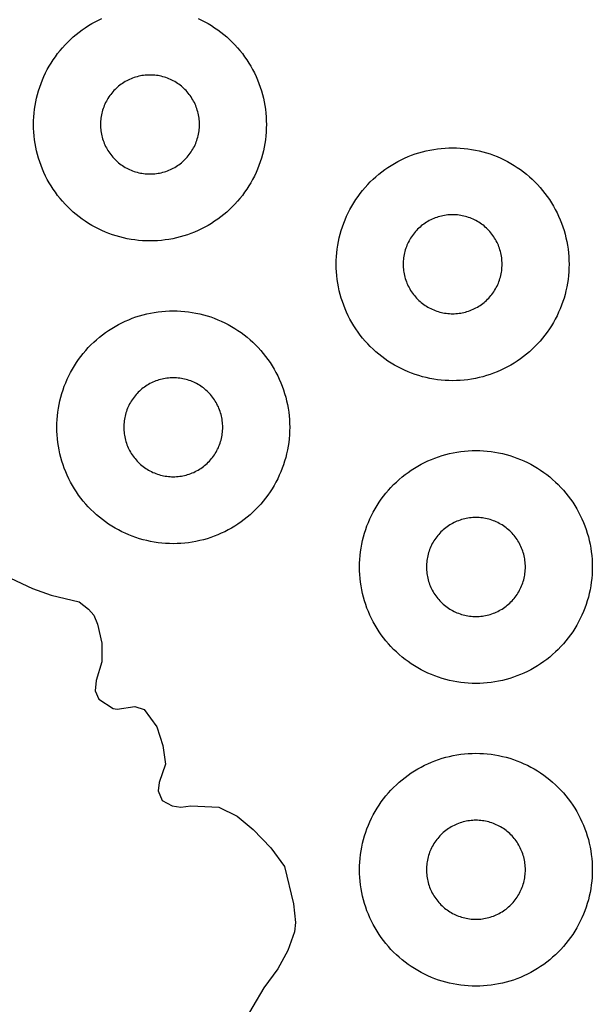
# Model space of a CAD drawing. Header units: millimetres. Extents: x 0 to 2500, y 0 to 1250.
# Tile 76 of 140: x 591 to 641, y 463 to 548. Entities that reach past the tile are written whole.
import ezdxf

# ---------------------------------------------------------------- set-up
doc = ezdxf.new("R2010")
doc.units = ezdxf.units.MM
doc.layers.add('CUT', color=1, linetype='Continuous')

msp = doc.modelspace()

# ---------------------------------------------------------------- linework, layer by layer
at = {"layer": 'CUT'}
for points in [[(606.627, 547.609), (606.923, 547.469), (607.214, 547.32), (607.5, 547.161), (607.781, 546.992), (608.056, 546.815), (608.325, 546.629), (608.588, 546.434), (608.844, 546.23), (609.094, 546.019), (609.336, 545.799), (609.571, 545.571), (609.799, 545.336), (610.019, 545.094), (610.23, 544.844), (610.434, 544.588), (610.629, 544.325), (610.815, 544.056), (610.992, 543.781), (611.161, 543.5), (611.32, 543.214), (611.469, 542.923), (611.609, 542.627), (611.739, 542.327), (611.859, 542.023), (611.97, 541.715), (612.07, 541.403), (612.16, 541.089), (612.239, 540.771), (612.308, 540.451), (612.367, 540.129), (612.415, 539.806), (612.452, 539.481), (612.479, 539.154), (612.495, 538.828), (612.5, 538.5), (612.495, 538.173), (612.479, 537.846), (612.452, 537.52), (612.415, 537.195), (612.367, 536.871), (612.308, 536.549), (612.239, 536.23), (612.16, 535.912), (612.07, 535.597), (611.97, 535.286), (611.859, 534.978), (611.739, 534.674), (611.609, 534.373), (611.469, 534.077), (611.32, 533.786), (611.161, 533.5), (610.992, 533.22), (610.815, 532.945), (610.629, 532.676), (610.434, 532.413), (610.23, 532.156), (610.019, 531.907), (609.799, 531.664), (609.571, 531.429), (609.336, 531.202), (609.094, 530.982), (608.844, 530.77), (608.588, 530.567), (608.325, 530.372), (608.056, 530.186), (607.781, 530.008), (607.5, 529.84), (607.214, 529.681), (606.923, 529.532), (606.627, 529.392), (606.327, 529.262), (606.023, 529.141), (605.715, 529.031), (605.403, 528.931), (605.089, 528.841), (604.771, 528.762), (604.451, 528.692), (604.129, 528.634), (603.806, 528.586), (603.481, 528.548), (603.154, 528.522), (602.828, 528.506), (602.5, 528.5), (602.173, 528.506), (601.846, 528.522), (601.52, 528.548), (601.195, 528.586), (600.871, 528.634), (600.549, 528.692), (600.23, 528.762), (599.912, 528.841), (599.597, 528.931), (599.286, 529.031), (598.978, 529.141), (598.674, 529.262), (598.373, 529.392), (598.077, 529.532), (597.786, 529.681), (597.5, 529.84), (597.22, 530.008), (596.945, 530.186), (596.676, 530.372), (596.413, 530.567), (596.156, 530.77), (595.907, 530.982), (595.664, 531.202), (595.429, 531.429), (595.202, 531.664), (594.982, 531.907), (594.77, 532.156), (594.567, 532.413), (594.372, 532.676), (594.186, 532.945), (594.008, 533.22), (593.84, 533.5), (593.681, 533.786), (593.532, 534.077), (593.392, 534.373), (593.262, 534.674), (593.141, 534.978), (593.031, 535.286), (592.931, 535.597), (592.841, 535.912), (592.762, 536.23), (592.692, 536.549), (592.634, 536.871), (592.586, 537.195), (592.548, 537.52), (592.522, 537.846), (592.506, 538.173), (592.5, 538.5), (592.506, 538.828), (592.522, 539.154), (592.548, 539.481), (592.586, 539.806), (592.634, 540.129), (592.692, 540.451), (592.762, 540.771), (592.841, 541.089), (592.931, 541.403), (593.031, 541.715), (593.141, 542.023), (593.262, 542.327), (593.392, 542.627), (593.532, 542.923), (593.681, 543.214), (593.84, 543.5), (594.008, 543.781), (594.186, 544.056), (594.372, 544.325), (594.567, 544.588), (594.77, 544.844), (594.982, 545.094), (595.202, 545.336), (595.429, 545.571), (595.664, 545.799), (595.907, 546.019), (596.156, 546.23), (596.413, 546.434), (596.676, 546.629), (596.945, 546.815), (597.22, 546.992), (597.5, 547.161), (597.786, 547.32), (598.077, 547.469), (598.373, 547.609)], [(587.616, 500.882), (592.412, 498.653), (594.012, 498.085), (596.411, 497.522), (597.217, 496.888), (597.669, 496.367), (597.993, 495.58), (598.352, 493.957), (598.354, 492.367), (597.884, 490.742), (597.788, 489.863), (598.118, 489.158), (599.328, 488.36), (599.669, 488.279), (601.211, 488.506), (602.011, 488.249), (603.102, 486.776), (603.617, 485.173), (603.844, 483.576), (603.29, 481.985), (603.209, 481.279), (603.55, 480.434), (604.393, 479.983), (605.161, 479.886), (606.019, 479.989), (608.411, 479.881), (609.999, 479.104), (611.37, 477.964), (612.868, 476.375), (614.07, 474.767), (614.835, 471.567), (614.999, 469.967), (614.928, 469.167), (614.352, 467.567), (613.479, 465.978), (612.288, 464.366), (610.39, 461.159)]]:
    msp.add_lwpolyline(points, dxfattribs=at)
for points in [[(606.748, 538.639), (606.741, 538.778), (606.73, 538.917), (606.714, 539.055), (606.694, 539.193), (606.669, 539.329), (606.639, 539.465), (606.606, 539.6), (606.567, 539.734), (606.525, 539.866), (606.478, 539.997), (606.427, 540.127), (606.372, 540.254), (606.312, 540.38), (606.249, 540.504), (606.181, 540.625), (606.109, 540.745), (606.034, 540.862), (605.955, 540.976), (605.872, 541.088), (605.786, 541.197), (605.696, 541.303), (605.602, 541.406), (605.506, 541.506), (605.406, 541.602), (605.303, 541.696), (605.197, 541.786), (605.088, 541.872), (604.976, 541.955), (604.862, 542.034), (604.745, 542.109), (604.625, 542.181), (604.504, 542.249), (604.38, 542.312), (604.254, 542.372), (604.127, 542.427), (603.997, 542.478), (603.866, 542.525), (603.734, 542.567), (603.6, 542.606), (603.465, 542.639), (603.329, 542.669), (603.193, 542.694), (603.055, 542.714), (602.917, 542.73), (602.778, 542.741), (602.639, 542.748), (602.5, 542.75), (602.361, 542.748), (602.222, 542.741), (602.084, 542.73), (601.946, 542.714), (601.808, 542.694), (601.671, 542.669), (601.535, 542.639), (601.4, 542.606), (601.267, 542.567), (601.134, 542.525), (601.003, 542.478), (600.874, 542.427), (600.746, 542.372), (600.621, 542.312), (600.497, 542.249), (600.375, 542.181), (600.256, 542.109), (600.139, 542.034), (600.025, 541.955), (599.913, 541.872), (599.804, 541.786), (599.698, 541.696), (599.595, 541.602), (599.495, 541.506), (599.398, 541.406), (599.305, 541.303), (599.215, 541.197), (599.129, 541.088), (599.046, 540.976), (598.967, 540.862), (598.891, 540.745), (598.82, 540.625), (598.752, 540.504), (598.689, 540.38), (598.629, 540.254), (598.574, 540.127), (598.523, 539.997), (598.476, 539.866), (598.433, 539.734), (598.395, 539.6), (598.361, 539.465), (598.332, 539.329), (598.307, 539.193), (598.287, 539.055), (598.271, 538.917), (598.259, 538.778), (598.253, 538.639), (598.25, 538.5), (598.253, 538.361), (598.259, 538.222), (598.271, 538.084), (598.287, 537.946), (598.307, 537.808), (598.332, 537.671), (598.361, 537.535), (598.395, 537.4), (598.433, 537.267), (598.476, 537.134), (598.523, 537.003), (598.574, 536.874), (598.629, 536.746), (598.689, 536.621), (598.752, 536.497), (598.82, 536.375), (598.891, 536.256), (598.967, 536.139), (599.046, 536.025), (599.129, 535.913), (599.215, 535.804), (599.305, 535.698), (599.398, 535.595), (599.495, 535.495), (599.595, 535.398), (599.698, 535.305), (599.804, 535.215), (599.913, 535.129), (600.025, 535.046), (600.139, 534.967), (600.256, 534.891), (600.375, 534.82), (600.497, 534.752), (600.621, 534.689), (600.746, 534.629), (600.874, 534.574), (601.003, 534.523), (601.134, 534.476), (601.267, 534.433), (601.4, 534.395), (601.535, 534.361), (601.671, 534.332), (601.808, 534.307), (601.946, 534.287), (602.084, 534.271), (602.222, 534.259), (602.361, 534.253), (602.5, 534.25), (602.639, 534.253), (602.778, 534.259), (602.917, 534.271), (603.055, 534.287), (603.193, 534.307), (603.329, 534.332), (603.465, 534.361), (603.6, 534.395), (603.734, 534.433), (603.866, 534.476), (603.997, 534.523), (604.127, 534.574), (604.254, 534.629), (604.38, 534.689), (604.504, 534.752), (604.625, 534.82), (604.745, 534.891), (604.862, 534.967), (604.976, 535.046), (605.088, 535.129), (605.197, 535.215), (605.303, 535.305), (605.406, 535.398), (605.506, 535.495), (605.602, 535.595), (605.696, 535.698), (605.786, 535.804), (605.872, 535.913), (605.955, 536.025), (606.034, 536.139), (606.109, 536.256), (606.181, 536.375), (606.249, 536.497), (606.312, 536.621), (606.372, 536.746), (606.427, 536.874), (606.478, 537.003), (606.525, 537.134), (606.567, 537.267), (606.606, 537.4), (606.639, 537.535), (606.669, 537.671), (606.694, 537.808), (606.714, 537.946), (606.73, 538.084), (606.741, 538.222), (606.748, 538.361), (606.75, 538.5)], [(638.495, 526.173), (638.479, 525.846), (638.452, 525.52), (638.415, 525.195), (638.367, 524.871), (638.308, 524.549), (638.239, 524.23), (638.16, 523.912), (638.07, 523.597), (637.97, 523.286), (637.859, 522.978), (637.739, 522.674), (637.609, 522.373), (637.469, 522.077), (637.32, 521.786), (637.161, 521.5), (636.992, 521.22), (636.815, 520.945), (636.629, 520.676), (636.434, 520.413), (636.23, 520.156), (636.019, 519.907), (635.799, 519.664), (635.571, 519.429), (635.336, 519.202), (635.094, 518.982), (634.844, 518.77), (634.588, 518.567), (634.325, 518.372), (634.056, 518.186), (633.781, 518.008), (633.5, 517.84), (633.214, 517.681), (632.923, 517.532), (632.627, 517.392), (632.327, 517.262), (632.023, 517.141), (631.715, 517.031), (631.403, 516.931), (631.089, 516.841), (630.771, 516.762), (630.451, 516.692), (630.129, 516.634), (629.806, 516.586), (629.481, 516.548), (629.154, 516.522), (628.828, 516.506), (628.5, 516.5), (628.173, 516.506), (627.846, 516.522), (627.52, 516.548), (627.195, 516.586), (626.871, 516.634), (626.549, 516.692), (626.23, 516.762), (625.912, 516.841), (625.597, 516.931), (625.286, 517.031), (624.978, 517.141), (624.674, 517.262), (624.373, 517.392), (624.077, 517.532), (623.786, 517.681), (623.5, 517.84), (623.22, 518.008), (622.945, 518.186), (622.676, 518.372), (622.413, 518.567), (622.156, 518.77), (621.907, 518.982), (621.664, 519.202), (621.429, 519.429), (621.202, 519.664), (620.982, 519.907), (620.77, 520.156), (620.567, 520.413), (620.372, 520.676), (620.186, 520.945), (620.008, 521.22), (619.84, 521.5), (619.681, 521.786), (619.532, 522.077), (619.392, 522.373), (619.262, 522.674), (619.141, 522.978), (619.031, 523.286), (618.931, 523.597), (618.841, 523.912), (618.762, 524.23), (618.692, 524.549), (618.634, 524.871), (618.586, 525.195), (618.548, 525.52), (618.522, 525.846), (618.506, 526.173), (618.5, 526.5), (618.506, 526.828), (618.522, 527.154), (618.548, 527.481), (618.586, 527.806), (618.634, 528.129), (618.692, 528.451), (618.762, 528.771), (618.841, 529.089), (618.931, 529.403), (619.031, 529.715), (619.141, 530.023), (619.262, 530.327), (619.392, 530.627), (619.532, 530.923), (619.681, 531.214), (619.84, 531.5), (620.008, 531.781), (620.186, 532.056), (620.372, 532.325), (620.567, 532.588), (620.77, 532.844), (620.982, 533.094), (621.202, 533.336), (621.429, 533.571), (621.664, 533.799), (621.907, 534.019), (622.156, 534.23), (622.413, 534.434), (622.676, 534.629), (622.945, 534.815), (623.22, 534.992), (623.5, 535.161), (623.786, 535.32), (624.077, 535.469), (624.373, 535.609), (624.674, 535.739), (624.978, 535.859), (625.286, 535.97), (625.597, 536.07), (625.912, 536.16), (626.23, 536.239), (626.549, 536.308), (626.871, 536.367), (627.195, 536.415), (627.52, 536.452), (627.846, 536.479), (628.173, 536.495), (628.5, 536.5), (628.828, 536.495), (629.154, 536.479), (629.481, 536.452), (629.806, 536.415), (630.129, 536.367), (630.451, 536.308), (630.771, 536.239), (631.089, 536.16), (631.403, 536.07), (631.715, 535.97), (632.023, 535.859), (632.327, 535.739), (632.627, 535.609), (632.923, 535.469), (633.214, 535.32), (633.5, 535.161), (633.781, 534.992), (634.056, 534.815), (634.325, 534.629), (634.588, 534.434), (634.844, 534.23), (635.094, 534.019), (635.336, 533.799), (635.571, 533.571), (635.799, 533.336), (636.019, 533.094), (636.23, 532.844), (636.434, 532.588), (636.629, 532.325), (636.815, 532.056), (636.992, 531.781), (637.161, 531.5), (637.32, 531.214), (637.469, 530.923), (637.609, 530.627), (637.739, 530.327), (637.859, 530.023), (637.97, 529.715), (638.07, 529.403), (638.16, 529.089), (638.239, 528.771), (638.308, 528.451), (638.367, 528.129), (638.415, 527.806), (638.452, 527.481), (638.479, 527.154), (638.495, 526.828), (638.5, 526.5)], [(632.748, 526.639), (632.741, 526.778), (632.73, 526.917), (632.714, 527.055), (632.694, 527.193), (632.669, 527.329), (632.639, 527.465), (632.606, 527.6), (632.567, 527.734), (632.525, 527.866), (632.478, 527.997), (632.427, 528.127), (632.372, 528.254), (632.312, 528.38), (632.249, 528.504), (632.181, 528.625), (632.109, 528.745), (632.034, 528.862), (631.955, 528.976), (631.872, 529.088), (631.786, 529.197), (631.696, 529.303), (631.602, 529.406), (631.506, 529.506), (631.406, 529.602), (631.303, 529.696), (631.197, 529.786), (631.088, 529.872), (630.976, 529.955), (630.862, 530.034), (630.745, 530.109), (630.625, 530.181), (630.504, 530.249), (630.38, 530.312), (630.254, 530.372), (630.127, 530.427), (629.997, 530.478), (629.866, 530.525), (629.734, 530.567), (629.6, 530.606), (629.465, 530.639), (629.329, 530.669), (629.193, 530.694), (629.055, 530.714), (628.917, 530.73), (628.778, 530.741), (628.639, 530.748), (628.5, 530.75), (628.361, 530.748), (628.222, 530.741), (628.084, 530.73), (627.946, 530.714), (627.808, 530.694), (627.671, 530.669), (627.535, 530.639), (627.4, 530.606), (627.267, 530.567), (627.134, 530.525), (627.003, 530.478), (626.874, 530.427), (626.746, 530.372), (626.621, 530.312), (626.497, 530.249), (626.375, 530.181), (626.256, 530.109), (626.139, 530.034), (626.025, 529.955), (625.913, 529.872), (625.804, 529.786), (625.698, 529.696), (625.595, 529.602), (625.495, 529.506), (625.398, 529.406), (625.305, 529.303), (625.215, 529.197), (625.129, 529.088), (625.046, 528.976), (624.967, 528.862), (624.891, 528.745), (624.82, 528.625), (624.752, 528.504), (624.689, 528.38), (624.629, 528.254), (624.574, 528.127), (624.523, 527.997), (624.476, 527.866), (624.433, 527.734), (624.395, 527.6), (624.361, 527.465), (624.332, 527.329), (624.307, 527.193), (624.287, 527.055), (624.271, 526.917), (624.259, 526.778), (624.253, 526.639), (624.25, 526.5), (624.253, 526.361), (624.259, 526.222), (624.271, 526.084), (624.287, 525.946), (624.307, 525.808), (624.332, 525.671), (624.361, 525.535), (624.395, 525.4), (624.433, 525.267), (624.476, 525.134), (624.523, 525.003), (624.574, 524.874), (624.629, 524.746), (624.689, 524.621), (624.752, 524.497), (624.82, 524.375), (624.891, 524.256), (624.967, 524.139), (625.046, 524.025), (625.129, 523.913), (625.215, 523.804), (625.305, 523.698), (625.398, 523.595), (625.495, 523.495), (625.595, 523.398), (625.698, 523.305), (625.804, 523.215), (625.913, 523.129), (626.025, 523.046), (626.139, 522.967), (626.256, 522.891), (626.375, 522.82), (626.497, 522.752), (626.621, 522.689), (626.746, 522.629), (626.874, 522.574), (627.003, 522.523), (627.134, 522.476), (627.267, 522.433), (627.4, 522.395), (627.535, 522.361), (627.671, 522.332), (627.808, 522.307), (627.946, 522.287), (628.084, 522.271), (628.222, 522.259), (628.361, 522.253), (628.5, 522.25), (628.639, 522.253), (628.778, 522.259), (628.917, 522.271), (629.055, 522.287), (629.193, 522.307), (629.329, 522.332), (629.465, 522.361), (629.6, 522.395), (629.734, 522.433), (629.866, 522.476), (629.997, 522.523), (630.127, 522.574), (630.254, 522.629), (630.38, 522.689), (630.504, 522.752), (630.625, 522.82), (630.745, 522.891), (630.862, 522.967), (630.976, 523.046), (631.088, 523.129), (631.197, 523.215), (631.303, 523.305), (631.406, 523.398), (631.506, 523.495), (631.602, 523.595), (631.696, 523.698), (631.786, 523.804), (631.872, 523.913), (631.955, 524.025), (632.034, 524.139), (632.109, 524.256), (632.181, 524.375), (632.249, 524.497), (632.312, 524.621), (632.372, 524.746), (632.427, 524.874), (632.478, 525.003), (632.525, 525.134), (632.567, 525.267), (632.606, 525.4), (632.639, 525.535), (632.669, 525.671), (632.694, 525.808), (632.714, 525.946), (632.73, 526.084), (632.741, 526.222), (632.748, 526.361), (632.75, 526.5)], [(614.495, 512.173), (614.479, 511.846), (614.452, 511.52), (614.415, 511.195), (614.367, 510.871), (614.308, 510.549), (614.239, 510.23), (614.16, 509.912), (614.07, 509.597), (613.97, 509.286), (613.859, 508.978), (613.739, 508.674), (613.609, 508.373), (613.469, 508.077), (613.32, 507.786), (613.161, 507.5), (612.992, 507.22), (612.815, 506.945), (612.629, 506.676), (612.434, 506.413), (612.23, 506.156), (612.019, 505.907), (611.799, 505.664), (611.571, 505.429), (611.336, 505.202), (611.094, 504.982), (610.844, 504.77), (610.588, 504.567), (610.325, 504.372), (610.056, 504.186), (609.781, 504.008), (609.5, 503.84), (609.214, 503.681), (608.923, 503.532), (608.627, 503.392), (608.327, 503.262), (608.023, 503.141), (607.715, 503.031), (607.403, 502.931), (607.089, 502.841), (606.771, 502.762), (606.451, 502.692), (606.129, 502.634), (605.806, 502.586), (605.481, 502.548), (605.154, 502.522), (604.828, 502.506), (604.5, 502.5), (604.173, 502.506), (603.846, 502.522), (603.52, 502.548), (603.195, 502.586), (602.871, 502.634), (602.549, 502.692), (602.23, 502.762), (601.912, 502.841), (601.597, 502.931), (601.286, 503.031), (600.978, 503.141), (600.674, 503.262), (600.373, 503.392), (600.077, 503.532), (599.786, 503.681), (599.5, 503.84), (599.22, 504.008), (598.945, 504.186), (598.676, 504.372), (598.413, 504.567), (598.156, 504.77), (597.907, 504.982), (597.664, 505.202), (597.429, 505.429), (597.202, 505.664), (596.982, 505.907), (596.77, 506.156), (596.567, 506.413), (596.372, 506.676), (596.186, 506.945), (596.008, 507.22), (595.84, 507.5), (595.681, 507.786), (595.532, 508.077), (595.392, 508.373), (595.262, 508.674), (595.141, 508.978), (595.031, 509.286), (594.931, 509.597), (594.841, 509.912), (594.762, 510.23), (594.692, 510.549), (594.634, 510.871), (594.586, 511.195), (594.548, 511.52), (594.522, 511.846), (594.506, 512.173), (594.5, 512.5), (594.506, 512.828), (594.522, 513.154), (594.548, 513.481), (594.586, 513.806), (594.634, 514.129), (594.692, 514.451), (594.762, 514.771), (594.841, 515.089), (594.931, 515.403), (595.031, 515.715), (595.141, 516.023), (595.262, 516.327), (595.392, 516.627), (595.532, 516.923), (595.681, 517.214), (595.84, 517.5), (596.008, 517.781), (596.186, 518.056), (596.372, 518.325), (596.567, 518.588), (596.77, 518.844), (596.982, 519.094), (597.202, 519.336), (597.429, 519.571), (597.664, 519.799), (597.907, 520.019), (598.156, 520.23), (598.413, 520.434), (598.676, 520.629), (598.945, 520.815), (599.22, 520.992), (599.5, 521.161), (599.786, 521.32), (600.077, 521.469), (600.373, 521.609), (600.674, 521.739), (600.978, 521.859), (601.286, 521.97), (601.597, 522.07), (601.912, 522.16), (602.23, 522.239), (602.549, 522.308), (602.871, 522.367), (603.195, 522.415), (603.52, 522.452), (603.846, 522.479), (604.173, 522.495), (604.5, 522.5), (604.828, 522.495), (605.154, 522.479), (605.481, 522.452), (605.806, 522.415), (606.129, 522.367), (606.451, 522.308), (606.771, 522.239), (607.089, 522.16), (607.403, 522.07), (607.715, 521.97), (608.023, 521.859), (608.327, 521.739), (608.627, 521.609), (608.923, 521.469), (609.214, 521.32), (609.5, 521.161), (609.781, 520.992), (610.056, 520.815), (610.325, 520.629), (610.588, 520.434), (610.844, 520.23), (611.094, 520.019), (611.336, 519.799), (611.571, 519.571), (611.799, 519.336), (612.019, 519.094), (612.23, 518.844), (612.434, 518.588), (612.629, 518.325), (612.815, 518.056), (612.992, 517.781), (613.161, 517.5), (613.32, 517.214), (613.469, 516.923), (613.609, 516.627), (613.739, 516.327), (613.859, 516.023), (613.97, 515.715), (614.07, 515.403), (614.16, 515.089), (614.239, 514.771), (614.308, 514.451), (614.367, 514.129), (614.415, 513.806), (614.452, 513.481), (614.479, 513.154), (614.495, 512.828), (614.5, 512.5)], [(608.748, 512.639), (608.741, 512.778), (608.73, 512.917), (608.714, 513.055), (608.694, 513.193), (608.669, 513.329), (608.639, 513.465), (608.606, 513.6), (608.567, 513.734), (608.525, 513.866), (608.478, 513.997), (608.427, 514.127), (608.372, 514.254), (608.312, 514.38), (608.249, 514.504), (608.181, 514.625), (608.109, 514.745), (608.034, 514.862), (607.955, 514.976), (607.872, 515.088), (607.786, 515.197), (607.696, 515.303), (607.602, 515.406), (607.506, 515.506), (607.406, 515.602), (607.303, 515.696), (607.197, 515.786), (607.088, 515.872), (606.976, 515.955), (606.862, 516.034), (606.745, 516.109), (606.625, 516.181), (606.504, 516.249), (606.38, 516.312), (606.254, 516.372), (606.127, 516.427), (605.997, 516.478), (605.866, 516.525), (605.734, 516.567), (605.6, 516.606), (605.465, 516.639), (605.329, 516.669), (605.193, 516.694), (605.055, 516.714), (604.917, 516.73), (604.778, 516.741), (604.639, 516.748), (604.5, 516.75), (604.361, 516.748), (604.222, 516.741), (604.084, 516.73), (603.946, 516.714), (603.808, 516.694), (603.671, 516.669), (603.535, 516.639), (603.4, 516.606), (603.267, 516.567), (603.134, 516.525), (603.003, 516.478), (602.874, 516.427), (602.746, 516.372), (602.621, 516.312), (602.497, 516.249), (602.375, 516.181), (602.256, 516.109), (602.139, 516.034), (602.025, 515.955), (601.913, 515.872), (601.804, 515.786), (601.698, 515.696), (601.595, 515.602), (601.495, 515.506), (601.398, 515.406), (601.305, 515.303), (601.215, 515.197), (601.129, 515.088), (601.046, 514.976), (600.967, 514.862), (600.891, 514.745), (600.82, 514.625), (600.752, 514.504), (600.689, 514.38), (600.629, 514.254), (600.574, 514.127), (600.523, 513.997), (600.476, 513.866), (600.433, 513.734), (600.395, 513.6), (600.361, 513.465), (600.332, 513.329), (600.307, 513.193), (600.287, 513.055), (600.271, 512.917), (600.259, 512.778), (600.253, 512.639), (600.25, 512.5), (600.253, 512.361), (600.259, 512.222), (600.271, 512.084), (600.287, 511.946), (600.307, 511.808), (600.332, 511.671), (600.361, 511.535), (600.395, 511.4), (600.433, 511.267), (600.476, 511.134), (600.523, 511.003), (600.574, 510.874), (600.629, 510.746), (600.689, 510.621), (600.752, 510.497), (600.82, 510.375), (600.891, 510.256), (600.967, 510.139), (601.046, 510.025), (601.129, 509.913), (601.215, 509.804), (601.305, 509.698), (601.398, 509.595), (601.495, 509.495), (601.595, 509.398), (601.698, 509.305), (601.804, 509.215), (601.913, 509.129), (602.025, 509.046), (602.139, 508.967), (602.256, 508.891), (602.375, 508.82), (602.497, 508.752), (602.621, 508.689), (602.746, 508.629), (602.874, 508.574), (603.003, 508.523), (603.134, 508.476), (603.267, 508.433), (603.4, 508.395), (603.535, 508.361), (603.671, 508.332), (603.808, 508.307), (603.946, 508.287), (604.084, 508.271), (604.222, 508.259), (604.361, 508.253), (604.5, 508.25), (604.639, 508.253), (604.778, 508.259), (604.917, 508.271), (605.055, 508.287), (605.193, 508.307), (605.329, 508.332), (605.465, 508.361), (605.6, 508.395), (605.734, 508.433), (605.866, 508.476), (605.997, 508.523), (606.127, 508.574), (606.254, 508.629), (606.38, 508.689), (606.504, 508.752), (606.625, 508.82), (606.745, 508.891), (606.862, 508.967), (606.976, 509.046), (607.088, 509.129), (607.197, 509.215), (607.303, 509.305), (607.406, 509.398), (607.506, 509.495), (607.602, 509.595), (607.696, 509.698), (607.786, 509.804), (607.872, 509.913), (607.955, 510.025), (608.034, 510.139), (608.109, 510.256), (608.181, 510.375), (608.249, 510.497), (608.312, 510.621), (608.372, 510.746), (608.427, 510.874), (608.478, 511.003), (608.525, 511.134), (608.567, 511.267), (608.606, 511.4), (608.639, 511.535), (608.669, 511.671), (608.694, 511.808), (608.714, 511.946), (608.73, 512.084), (608.741, 512.222), (608.748, 512.361), (608.75, 512.5)], [(640.495, 500.173), (640.479, 499.846), (640.452, 499.52), (640.415, 499.195), (640.367, 498.871), (640.308, 498.549), (640.239, 498.23), (640.16, 497.912), (640.07, 497.597), (639.97, 497.286), (639.859, 496.978), (639.739, 496.674), (639.609, 496.373), (639.469, 496.077), (639.32, 495.786), (639.161, 495.5), (638.992, 495.22), (638.815, 494.945), (638.629, 494.676), (638.434, 494.413), (638.23, 494.156), (638.019, 493.907), (637.799, 493.664), (637.571, 493.429), (637.336, 493.202), (637.094, 492.982), (636.844, 492.77), (636.588, 492.567), (636.325, 492.372), (636.056, 492.186), (635.781, 492.008), (635.5, 491.84), (635.214, 491.681), (634.923, 491.532), (634.627, 491.392), (634.327, 491.262), (634.023, 491.141), (633.715, 491.031), (633.403, 490.931), (633.089, 490.841), (632.771, 490.762), (632.451, 490.692), (632.129, 490.634), (631.806, 490.586), (631.481, 490.548), (631.154, 490.522), (630.828, 490.506), (630.5, 490.5), (630.173, 490.506), (629.846, 490.522), (629.52, 490.548), (629.195, 490.586), (628.871, 490.634), (628.549, 490.692), (628.23, 490.762), (627.912, 490.841), (627.597, 490.931), (627.286, 491.031), (626.978, 491.141), (626.674, 491.262), (626.373, 491.392), (626.077, 491.532), (625.786, 491.681), (625.5, 491.84), (625.22, 492.008), (624.945, 492.186), (624.676, 492.372), (624.413, 492.567), (624.156, 492.77), (623.907, 492.982), (623.664, 493.202), (623.429, 493.429), (623.202, 493.664), (622.982, 493.907), (622.77, 494.156), (622.567, 494.413), (622.372, 494.676), (622.186, 494.945), (622.008, 495.22), (621.84, 495.5), (621.681, 495.786), (621.532, 496.077), (621.392, 496.373), (621.262, 496.674), (621.141, 496.978), (621.031, 497.286), (620.931, 497.597), (620.841, 497.912), (620.762, 498.23), (620.692, 498.549), (620.634, 498.871), (620.586, 499.195), (620.548, 499.52), (620.522, 499.846), (620.506, 500.173), (620.5, 500.5), (620.506, 500.828), (620.522, 501.154), (620.548, 501.481), (620.586, 501.806), (620.634, 502.129), (620.692, 502.451), (620.762, 502.771), (620.841, 503.089), (620.931, 503.403), (621.031, 503.715), (621.141, 504.023), (621.262, 504.327), (621.392, 504.627), (621.532, 504.923), (621.681, 505.214), (621.84, 505.5), (622.008, 505.781), (622.186, 506.056), (622.372, 506.325), (622.567, 506.588), (622.77, 506.844), (622.982, 507.094), (623.202, 507.336), (623.429, 507.571), (623.664, 507.799), (623.907, 508.019), (624.156, 508.23), (624.413, 508.434), (624.676, 508.629), (624.945, 508.815), (625.22, 508.992), (625.5, 509.161), (625.786, 509.32), (626.077, 509.469), (626.373, 509.609), (626.674, 509.739), (626.978, 509.859), (627.286, 509.97), (627.597, 510.07), (627.912, 510.16), (628.23, 510.239), (628.549, 510.308), (628.871, 510.367), (629.195, 510.415), (629.52, 510.452), (629.846, 510.479), (630.173, 510.495), (630.5, 510.5), (630.828, 510.495), (631.154, 510.479), (631.481, 510.452), (631.806, 510.415), (632.129, 510.367), (632.451, 510.308), (632.771, 510.239), (633.089, 510.16), (633.403, 510.07), (633.715, 509.97), (634.023, 509.859), (634.327, 509.739), (634.627, 509.609), (634.923, 509.469), (635.214, 509.32), (635.5, 509.161), (635.781, 508.992), (636.056, 508.815), (636.325, 508.629), (636.588, 508.434), (636.844, 508.23), (637.094, 508.019), (637.336, 507.799), (637.571, 507.571), (637.799, 507.336), (638.019, 507.094), (638.23, 506.844), (638.434, 506.588), (638.629, 506.325), (638.815, 506.056), (638.992, 505.781), (639.161, 505.5), (639.32, 505.214), (639.469, 504.923), (639.609, 504.627), (639.739, 504.327), (639.859, 504.023), (639.97, 503.715), (640.07, 503.403), (640.16, 503.089), (640.239, 502.771), (640.308, 502.451), (640.367, 502.129), (640.415, 501.806), (640.452, 501.481), (640.479, 501.154), (640.495, 500.828), (640.5, 500.5)], [(634.748, 500.639), (634.741, 500.778), (634.73, 500.917), (634.714, 501.055), (634.694, 501.193), (634.669, 501.329), (634.639, 501.465), (634.606, 501.6), (634.567, 501.734), (634.525, 501.866), (634.478, 501.997), (634.427, 502.127), (634.372, 502.254), (634.312, 502.38), (634.249, 502.504), (634.181, 502.625), (634.109, 502.745), (634.034, 502.862), (633.955, 502.976), (633.872, 503.088), (633.786, 503.197), (633.696, 503.303), (633.602, 503.406), (633.506, 503.506), (633.406, 503.602), (633.303, 503.696), (633.197, 503.786), (633.088, 503.872), (632.976, 503.955), (632.862, 504.034), (632.745, 504.109), (632.625, 504.181), (632.504, 504.249), (632.38, 504.312), (632.254, 504.372), (632.127, 504.427), (631.997, 504.478), (631.866, 504.525), (631.734, 504.567), (631.6, 504.606), (631.465, 504.639), (631.329, 504.669), (631.193, 504.694), (631.055, 504.714), (630.917, 504.73), (630.778, 504.741), (630.639, 504.748), (630.5, 504.75), (630.361, 504.748), (630.222, 504.741), (630.084, 504.73), (629.946, 504.714), (629.808, 504.694), (629.671, 504.669), (629.535, 504.639), (629.4, 504.606), (629.267, 504.567), (629.134, 504.525), (629.003, 504.478), (628.874, 504.427), (628.746, 504.372), (628.621, 504.312), (628.497, 504.249), (628.375, 504.181), (628.256, 504.109), (628.139, 504.034), (628.025, 503.955), (627.913, 503.872), (627.804, 503.786), (627.698, 503.696), (627.595, 503.602), (627.495, 503.506), (627.398, 503.406), (627.305, 503.303), (627.215, 503.197), (627.129, 503.088), (627.046, 502.976), (626.967, 502.862), (626.891, 502.745), (626.82, 502.625), (626.752, 502.504), (626.689, 502.38), (626.629, 502.254), (626.574, 502.127), (626.523, 501.997), (626.476, 501.866), (626.433, 501.734), (626.395, 501.6), (626.361, 501.465), (626.332, 501.329), (626.307, 501.193), (626.287, 501.055), (626.271, 500.917), (626.259, 500.778), (626.253, 500.639), (626.25, 500.5), (626.253, 500.361), (626.259, 500.222), (626.271, 500.084), (626.287, 499.946), (626.307, 499.808), (626.332, 499.671), (626.361, 499.535), (626.395, 499.4), (626.433, 499.267), (626.476, 499.134), (626.523, 499.003), (626.574, 498.874), (626.629, 498.746), (626.689, 498.621), (626.752, 498.497), (626.82, 498.375), (626.891, 498.256), (626.967, 498.139), (627.046, 498.025), (627.129, 497.913), (627.215, 497.804), (627.305, 497.698), (627.398, 497.595), (627.495, 497.495), (627.595, 497.398), (627.698, 497.305), (627.804, 497.215), (627.913, 497.129), (628.025, 497.046), (628.139, 496.967), (628.256, 496.891), (628.375, 496.82), (628.497, 496.752), (628.621, 496.689), (628.746, 496.629), (628.874, 496.574), (629.003, 496.523), (629.134, 496.476), (629.267, 496.433), (629.4, 496.395), (629.535, 496.361), (629.671, 496.332), (629.808, 496.307), (629.946, 496.287), (630.084, 496.271), (630.222, 496.259), (630.361, 496.253), (630.5, 496.25), (630.639, 496.253), (630.778, 496.259), (630.917, 496.271), (631.055, 496.287), (631.193, 496.307), (631.329, 496.332), (631.465, 496.361), (631.6, 496.395), (631.734, 496.433), (631.866, 496.476), (631.997, 496.523), (632.127, 496.574), (632.254, 496.629), (632.38, 496.689), (632.504, 496.752), (632.625, 496.82), (632.745, 496.891), (632.862, 496.967), (632.976, 497.046), (633.088, 497.129), (633.197, 497.215), (633.303, 497.305), (633.406, 497.398), (633.506, 497.495), (633.602, 497.595), (633.696, 497.698), (633.786, 497.804), (633.872, 497.913), (633.955, 498.025), (634.034, 498.139), (634.109, 498.256), (634.181, 498.375), (634.249, 498.497), (634.312, 498.621), (634.372, 498.746), (634.427, 498.874), (634.478, 499.003), (634.525, 499.134), (634.567, 499.267), (634.606, 499.4), (634.639, 499.535), (634.669, 499.671), (634.694, 499.808), (634.714, 499.946), (634.73, 500.084), (634.741, 500.222), (634.748, 500.361), (634.75, 500.5)], [(640.495, 474.173), (640.479, 473.846), (640.452, 473.52), (640.415, 473.195), (640.367, 472.871), (640.308, 472.549), (640.239, 472.23), (640.16, 471.912), (640.07, 471.597), (639.97, 471.286), (639.859, 470.978), (639.739, 470.674), (639.609, 470.373), (639.469, 470.077), (639.32, 469.786), (639.161, 469.5), (638.992, 469.22), (638.815, 468.945), (638.629, 468.676), (638.434, 468.413), (638.23, 468.156), (638.019, 467.907), (637.799, 467.664), (637.571, 467.429), (637.336, 467.202), (637.094, 466.982), (636.844, 466.77), (636.588, 466.567), (636.325, 466.372), (636.056, 466.186), (635.781, 466.008), (635.5, 465.84), (635.214, 465.681), (634.923, 465.532), (634.627, 465.392), (634.327, 465.262), (634.023, 465.141), (633.715, 465.031), (633.403, 464.931), (633.089, 464.841), (632.771, 464.762), (632.451, 464.692), (632.129, 464.634), (631.806, 464.586), (631.481, 464.548), (631.154, 464.522), (630.828, 464.506), (630.5, 464.5), (630.173, 464.506), (629.846, 464.522), (629.52, 464.548), (629.195, 464.586), (628.871, 464.634), (628.549, 464.692), (628.23, 464.762), (627.912, 464.841), (627.597, 464.931), (627.286, 465.031), (626.978, 465.141), (626.674, 465.262), (626.373, 465.392), (626.077, 465.532), (625.786, 465.681), (625.5, 465.84), (625.22, 466.008), (624.945, 466.186), (624.676, 466.372), (624.413, 466.567), (624.156, 466.77), (623.907, 466.982), (623.664, 467.202), (623.429, 467.429), (623.202, 467.664), (622.982, 467.907), (622.77, 468.156), (622.567, 468.413), (622.372, 468.676), (622.186, 468.945), (622.008, 469.22), (621.84, 469.5), (621.681, 469.786), (621.532, 470.077), (621.392, 470.373), (621.262, 470.674), (621.141, 470.978), (621.031, 471.286), (620.931, 471.597), (620.841, 471.912), (620.762, 472.23), (620.692, 472.549), (620.634, 472.871), (620.586, 473.195), (620.548, 473.52), (620.522, 473.846), (620.506, 474.173), (620.5, 474.5), (620.506, 474.828), (620.522, 475.154), (620.548, 475.481), (620.586, 475.806), (620.634, 476.129), (620.692, 476.451), (620.762, 476.771), (620.841, 477.089), (620.931, 477.403), (621.031, 477.715), (621.141, 478.023), (621.262, 478.327), (621.392, 478.627), (621.532, 478.923), (621.681, 479.214), (621.84, 479.5), (622.008, 479.781), (622.186, 480.056), (622.372, 480.325), (622.567, 480.588), (622.77, 480.844), (622.982, 481.094), (623.202, 481.336), (623.429, 481.571), (623.664, 481.799), (623.907, 482.019), (624.156, 482.23), (624.413, 482.434), (624.676, 482.629), (624.945, 482.815), (625.22, 482.992), (625.5, 483.161), (625.786, 483.32), (626.077, 483.469), (626.373, 483.609), (626.674, 483.739), (626.978, 483.859), (627.286, 483.97), (627.597, 484.07), (627.912, 484.16), (628.23, 484.239), (628.549, 484.308), (628.871, 484.367), (629.195, 484.415), (629.52, 484.452), (629.846, 484.479), (630.173, 484.495), (630.5, 484.5), (630.828, 484.495), (631.154, 484.479), (631.481, 484.452), (631.806, 484.415), (632.129, 484.367), (632.451, 484.308), (632.771, 484.239), (633.089, 484.16), (633.403, 484.07), (633.715, 483.97), (634.023, 483.859), (634.327, 483.739), (634.627, 483.609), (634.923, 483.469), (635.214, 483.32), (635.5, 483.161), (635.781, 482.992), (636.056, 482.815), (636.325, 482.629), (636.588, 482.434), (636.844, 482.23), (637.094, 482.019), (637.336, 481.799), (637.571, 481.571), (637.799, 481.336), (638.019, 481.094), (638.23, 480.844), (638.434, 480.588), (638.629, 480.325), (638.815, 480.056), (638.992, 479.781), (639.161, 479.5), (639.32, 479.214), (639.469, 478.923), (639.609, 478.627), (639.739, 478.327), (639.859, 478.023), (639.97, 477.715), (640.07, 477.403), (640.16, 477.089), (640.239, 476.771), (640.308, 476.451), (640.367, 476.129), (640.415, 475.806), (640.452, 475.481), (640.479, 475.154), (640.495, 474.828), (640.5, 474.5)], [(634.748, 474.639), (634.741, 474.778), (634.73, 474.917), (634.714, 475.055), (634.694, 475.193), (634.669, 475.329), (634.639, 475.465), (634.606, 475.6), (634.567, 475.734), (634.525, 475.866), (634.478, 475.997), (634.427, 476.127), (634.372, 476.254), (634.312, 476.38), (634.249, 476.504), (634.181, 476.625), (634.109, 476.745), (634.034, 476.862), (633.955, 476.976), (633.872, 477.088), (633.786, 477.197), (633.696, 477.303), (633.602, 477.406), (633.506, 477.506), (633.406, 477.602), (633.303, 477.696), (633.197, 477.786), (633.088, 477.872), (632.976, 477.955), (632.862, 478.034), (632.745, 478.109), (632.625, 478.181), (632.504, 478.249), (632.38, 478.312), (632.254, 478.372), (632.127, 478.427), (631.997, 478.478), (631.866, 478.525), (631.734, 478.567), (631.6, 478.606), (631.465, 478.639), (631.329, 478.669), (631.193, 478.694), (631.055, 478.714), (630.917, 478.73), (630.778, 478.741), (630.639, 478.748), (630.5, 478.75), (630.361, 478.748), (630.222, 478.741), (630.084, 478.73), (629.946, 478.714), (629.808, 478.694), (629.671, 478.669), (629.535, 478.639), (629.4, 478.606), (629.267, 478.567), (629.134, 478.525), (629.003, 478.478), (628.874, 478.427), (628.746, 478.372), (628.621, 478.312), (628.497, 478.249), (628.375, 478.181), (628.256, 478.109), (628.139, 478.034), (628.025, 477.955), (627.913, 477.872), (627.804, 477.786), (627.698, 477.696), (627.595, 477.602), (627.495, 477.506), (627.398, 477.406), (627.305, 477.303), (627.215, 477.197), (627.129, 477.088), (627.046, 476.976), (626.967, 476.862), (626.891, 476.745), (626.82, 476.625), (626.752, 476.504), (626.689, 476.38), (626.629, 476.254), (626.574, 476.127), (626.523, 475.997), (626.476, 475.866), (626.433, 475.734), (626.395, 475.6), (626.361, 475.465), (626.332, 475.329), (626.307, 475.193), (626.287, 475.055), (626.271, 474.917), (626.259, 474.778), (626.253, 474.639), (626.25, 474.5), (626.253, 474.361), (626.259, 474.222), (626.271, 474.084), (626.287, 473.946), (626.307, 473.808), (626.332, 473.671), (626.361, 473.535), (626.395, 473.4), (626.433, 473.267), (626.476, 473.134), (626.523, 473.003), (626.574, 472.874), (626.629, 472.746), (626.689, 472.621), (626.752, 472.497), (626.82, 472.375), (626.891, 472.256), (626.967, 472.139), (627.046, 472.025), (627.129, 471.913), (627.215, 471.804), (627.305, 471.698), (627.398, 471.595), (627.495, 471.495), (627.595, 471.398), (627.698, 471.305), (627.804, 471.215), (627.913, 471.129), (628.025, 471.046), (628.139, 470.967), (628.256, 470.891), (628.375, 470.82), (628.497, 470.752), (628.621, 470.689), (628.746, 470.629), (628.874, 470.574), (629.003, 470.523), (629.134, 470.476), (629.267, 470.433), (629.4, 470.395), (629.535, 470.361), (629.671, 470.332), (629.808, 470.307), (629.946, 470.287), (630.084, 470.271), (630.222, 470.259), (630.361, 470.253), (630.5, 470.25), (630.639, 470.253), (630.778, 470.259), (630.917, 470.271), (631.055, 470.287), (631.193, 470.307), (631.329, 470.332), (631.465, 470.361), (631.6, 470.395), (631.734, 470.433), (631.866, 470.476), (631.997, 470.523), (632.127, 470.574), (632.254, 470.629), (632.38, 470.689), (632.504, 470.752), (632.625, 470.82), (632.745, 470.891), (632.862, 470.967), (632.976, 471.046), (633.088, 471.129), (633.197, 471.215), (633.303, 471.305), (633.406, 471.398), (633.506, 471.495), (633.602, 471.595), (633.696, 471.698), (633.786, 471.804), (633.872, 471.913), (633.955, 472.025), (634.034, 472.139), (634.109, 472.256), (634.181, 472.375), (634.249, 472.497), (634.312, 472.621), (634.372, 472.746), (634.427, 472.874), (634.478, 473.003), (634.525, 473.134), (634.567, 473.267), (634.606, 473.4), (634.639, 473.535), (634.669, 473.671), (634.694, 473.808), (634.714, 473.946), (634.73, 474.084), (634.741, 474.222), (634.748, 474.361), (634.75, 474.5)]]:
    msp.add_lwpolyline(points, close=True, dxfattribs=at)

doc.saveas('drawing.dxf')
